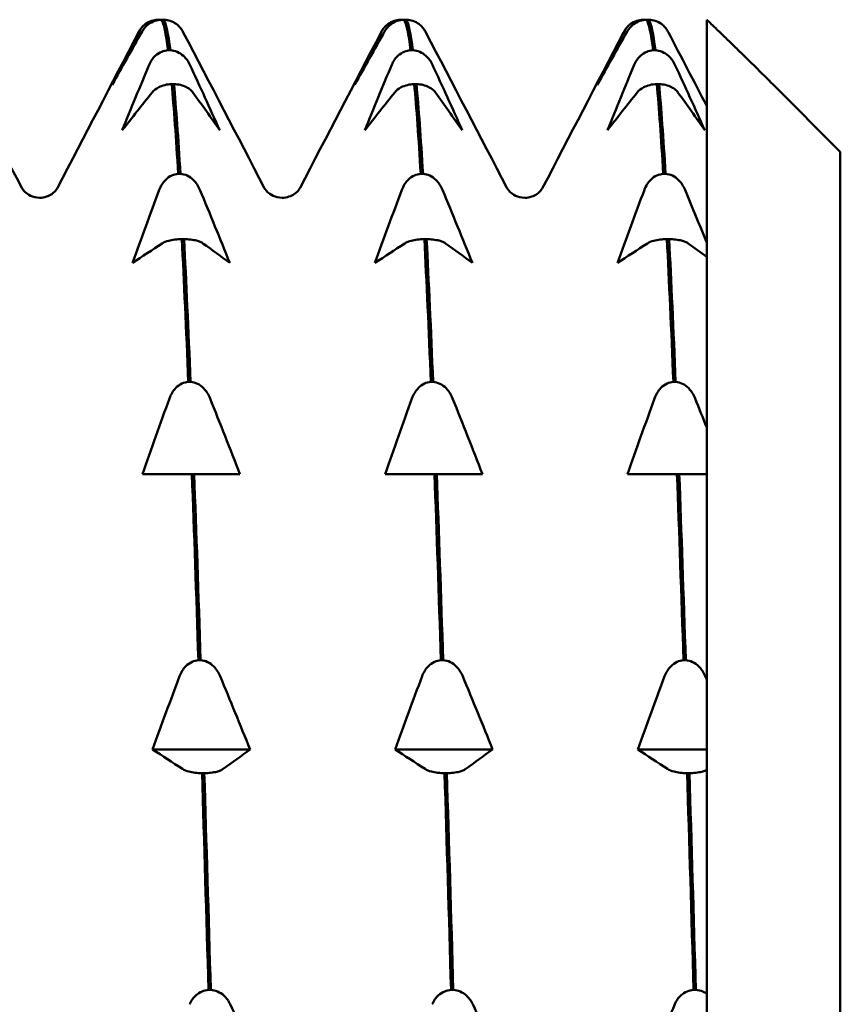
# Model space of a CAD drawing. Header units: millimetres. Extents: x 37 to 189, y 87 to 240.
# Tile 23 of 25: x 92.13 to 98.28, y 204.07 to 211.44. Entities that reach past the tile are written whole.
import ezdxf

# ---------------------------------------------------------------- set-up
doc = ezdxf.new("R2010")
doc.units = ezdxf.units.MM
doc.layers.add('Видимый контур (ГОСТ)', color=7, linetype='Continuous', lineweight=50)

msp = doc.modelspace()

# ---------------------------------------------------------------- linework, layer by layer
at = {"layer": 'Видимый контур (ГОСТ)'}
for p, q in [((93.1697, 211.4385), (93.1866, 211.4385)), ((93.2137, 211.4385), (93.1967, 211.4385)), ((94.9858, 211.4385), (95.0027, 211.4385)), ((95.0298, 211.4385), (95.0128, 211.4385)), ((96.8019, 211.4385), (96.8188, 211.4385)), ((96.8459, 211.4385), (96.8289, 211.4385)), ((97.2787, 211.4385), (97.2787, 190.5499)), ((93.2453, 211.2092), (93.2623, 211.2092)), ((95.0614, 211.2092), (95.0784, 211.2092)), ((96.8775, 211.2092), (96.8945, 211.2092)), ((93.2893, 210.9563), (93.2724, 210.9563)), ((95.1054, 210.9563), (95.0885, 210.9563)), ((96.9215, 210.9563), (96.9046, 210.9563)), ((98.2787, 210.4499), (97.7787, 210.9499)), ((98.2787, 210.4499), (98.2787, 191.5499)), ((93.321, 210.2843), (93.338, 210.2843)), ((95.1371, 210.2843), (95.1541, 210.2843)), ((96.9532, 210.2843), (96.9702, 210.2843)), ((93.365, 209.7957), (93.348, 209.7957)), ((95.1811, 209.7957), (95.1641, 209.7957)), ((96.9972, 209.7957), (96.9802, 209.7957)), ((93.3967, 208.7266), (93.4136, 208.7266)), ((95.2128, 208.7266), (95.2297, 208.7266)), ((97.0289, 208.7266), (97.0458, 208.7266)), ((93.2778, 208.0356), (93.054, 208.0356)), ((93.4237, 208.0356), (93.2778, 208.0356)), ((93.4407, 208.0356), (93.4237, 208.0356)), ((93.582, 208.0356), (93.4407, 208.0356)), ((93.7834, 208.0356), (93.582, 208.0356)), ((95.0939, 208.0356), (94.8701, 208.0356)), ((95.2398, 208.0356), (95.0939, 208.0356)), ((95.2568, 208.0356), (95.2398, 208.0356)), ((95.3981, 208.0356), (95.2568, 208.0356)), ((95.5995, 208.0356), (95.3981, 208.0356)), ((96.91, 208.0356), (96.6862, 208.0356)), ((97.0559, 208.0356), (96.91, 208.0356)), ((97.0729, 208.0356), (97.0559, 208.0356)), ((97.2142, 208.0356), (97.0729, 208.0356)), ((97.2787, 208.0356), (97.2142, 208.0356)), ((93.4723, 206.6423), (93.4893, 206.6423)), ((95.2884, 206.6423), (95.3054, 206.6423)), ((97.1045, 206.6423), (97.1215, 206.6423)), ((93.8591, 205.9749), (93.1296, 205.9749)), ((95.6752, 205.9749), (94.9457, 205.9749)), ((97.2787, 205.9749), (96.7618, 205.9749)), ((93.5164, 205.7961), (93.4994, 205.7961)), ((95.3325, 205.7961), (95.3155, 205.7961)), ((97.1486, 205.7961), (97.1316, 205.7961)), ((93.548, 204.1735), (93.565, 204.1735)), ((95.3641, 204.1735), (95.3811, 204.1735)), ((97.1802, 204.1735), (97.1972, 204.1735))]:
    msp.add_line(p, q, dxfattribs=at)
for points, knots in [([(93.0284, 211.3506), (93.0338, 211.3612), (93.0407, 211.3715), (93.0567, 211.3902), (93.0658, 211.3987), (93.0894, 211.4159), (93.1047, 211.424), (93.137, 211.4347), (93.153, 211.4378), (93.1697, 211.4385)], [-0.01992, -0.01992, -0.01992, -0.01992, -0.0151496, -0.0151496, -0.01067581, -0.01067581, -0.00499702, -0.00499702, 0, 0, 0, 0]), ([(93.1967, 211.4385), (93.1788, 211.4377), (93.1615, 211.4343), (93.1281, 211.4227), (93.1126, 211.4143), (93.0792, 211.3901), (93.0627, 211.3717), (93.0507, 211.3506)], [-0.02228821, -0.02228821, -0.02228821, -0.02228821, -0.01619449, -0.01619449, -0.00966289, -0.00966289, 0, 0, 0, 0]), ([(93.3445, 211.3681), (93.3414, 211.3725), (93.338, 211.3769), (93.3266, 211.3902), (93.3175, 211.3987), (93.2939, 211.4159), (93.2786, 211.424), (93.2464, 211.4347), (93.2303, 211.4378), (93.2137, 211.4385)], [-0.0172479, -0.0172479, -0.0172479, -0.0172479, -0.0151496, -0.0151496, -0.01067581, -0.01067581, -0.00499702, -0.00499702, 0, 0, 0, 0]), ([(94.8445, 211.3506), (94.8499, 211.3612), (94.8568, 211.3715), (94.8728, 211.3902), (94.8819, 211.3987), (94.9055, 211.4159), (94.9208, 211.424), (94.9531, 211.4347), (94.9691, 211.4378), (94.9858, 211.4385)], [-0.01992, -0.01992, -0.01992, -0.01992, -0.0151496, -0.0151496, -0.01067581, -0.01067581, -0.00499702, -0.00499702, 0, 0, 0, 0]), ([(95.0128, 211.4385), (94.9949, 211.4377), (94.9776, 211.4343), (94.9442, 211.4227), (94.9287, 211.4143), (94.8953, 211.3901), (94.8788, 211.3717), (94.8668, 211.3506)], [-0.02228821, -0.02228821, -0.02228821, -0.02228821, -0.01619449, -0.01619449, -0.00966289, -0.00966289, 0, 0, 0, 0]), ([(95.1606, 211.3681), (95.1575, 211.3725), (95.1541, 211.3769), (95.1427, 211.3902), (95.1336, 211.3987), (95.11, 211.4159), (95.0947, 211.424), (95.0625, 211.4347), (95.0464, 211.4378), (95.0298, 211.4385)], [-0.0172479, -0.0172479, -0.0172479, -0.0172479, -0.0151496, -0.0151496, -0.01067581, -0.01067581, -0.00499702, -0.00499702, 0, 0, 0, 0]), ([(96.6606, 211.3506), (96.666, 211.3612), (96.6729, 211.3715), (96.6889, 211.3902), (96.698, 211.3987), (96.7216, 211.4159), (96.7369, 211.424), (96.7692, 211.4347), (96.7852, 211.4378), (96.8019, 211.4385)], [-0.01992, -0.01992, -0.01992, -0.01992, -0.0151496, -0.0151496, -0.01067581, -0.01067581, -0.00499702, -0.00499702, 0, 0, 0, 0]), ([(96.8289, 211.4385), (96.811, 211.4377), (96.7937, 211.4343), (96.7603, 211.4227), (96.7448, 211.4143), (96.7114, 211.3901), (96.6949, 211.3717), (96.6829, 211.3506)], [-0.02228821, -0.02228821, -0.02228821, -0.02228821, -0.01619449, -0.01619449, -0.00966289, -0.00966289, 0, 0, 0, 0]), ([(96.9767, 211.3681), (96.9736, 211.3725), (96.9702, 211.3769), (96.9588, 211.3902), (96.9497, 211.3987), (96.9261, 211.4159), (96.9108, 211.424), (96.8786, 211.4347), (96.8625, 211.4378), (96.8459, 211.4385)], [-0.0172479, -0.0172479, -0.0172479, -0.0172479, -0.0151496, -0.0151496, -0.01067581, -0.01067581, -0.00499702, -0.00499702, 0, 0, 0, 0]), ([(93.1041, 211.1016), (93.1095, 211.1146), (93.1163, 211.1272), (93.1324, 211.1501), (93.1415, 211.1605), (93.1651, 211.1816), (93.1804, 211.1915), (93.2126, 211.2047), (93.2287, 211.2084), (93.2453, 211.2092)], [-0.01992, -0.01992, -0.01992, -0.01992, -0.0151496, -0.0151496, -0.01067581, -0.01067581, -0.00499702, -0.00499702, 0, 0, 0, 0]), ([(93.2623, 211.2092), (93.2802, 211.2083), (93.2975, 211.2041), (93.3309, 211.1899), (93.3464, 211.1797), (93.3798, 211.15), (93.3963, 211.1275), (93.4082, 211.1016)], [-0.02228821, -0.02228821, -0.02228821, -0.02228821, -0.01619448, -0.01619448, -0.00966289, -0.00966289, 0, 0, 0, 0]), ([(94.9202, 211.1016), (94.9256, 211.1146), (94.9324, 211.1272), (94.9485, 211.1501), (94.9576, 211.1605), (94.9812, 211.1816), (94.9965, 211.1915), (95.0287, 211.2047), (95.0448, 211.2084), (95.0614, 211.2092)], [-0.01992, -0.01992, -0.01992, -0.01992, -0.0151496, -0.0151496, -0.01067581, -0.01067581, -0.00499702, -0.00499702, 0, 0, 0, 0]), ([(95.0784, 211.2092), (95.0963, 211.2083), (95.1136, 211.2041), (95.147, 211.1899), (95.1625, 211.1797), (95.1959, 211.15), (95.2124, 211.1275), (95.2243, 211.1016)], [-0.02228821, -0.02228821, -0.02228821, -0.02228821, -0.01619448, -0.01619448, -0.00966289, -0.00966289, 0, 0, 0, 0]), ([(96.7363, 211.1016), (96.7417, 211.1146), (96.7485, 211.1272), (96.7646, 211.1501), (96.7737, 211.1605), (96.7973, 211.1816), (96.8126, 211.1915), (96.8448, 211.2047), (96.8609, 211.2084), (96.8775, 211.2092)], [-0.01992, -0.01992, -0.01992, -0.01992, -0.0151496, -0.0151496, -0.01067579, -0.01067579, -0.00499702, -0.00499702, 0, 0, 0, 0]), ([(96.8945, 211.2092), (96.9124, 211.2083), (96.9297, 211.2041), (96.9631, 211.1899), (96.9786, 211.1797), (97.012, 211.15), (97.0285, 211.1275), (97.0404, 211.1016)], [-0.0222882, -0.0222882, -0.0222882, -0.0222882, -0.01619443, -0.01619443, -0.00966286, -0.00966286, 0, 0, 0, 0]), ([(93.2724, 210.9563), (93.2545, 210.9558), (93.2372, 210.9534), (93.2038, 210.9452), (93.1883, 210.9393), (93.1549, 210.9221), (93.1384, 210.9091), (93.1264, 210.8942)], [-0.02228821, -0.02228821, -0.02228821, -0.02228821, -0.01619448, -0.01619448, -0.00966289, -0.00966289, 0, 0, 0, 0]), ([(93.4306, 210.8942), (93.4252, 210.9017), (93.4183, 210.909), (93.4023, 210.9222), (93.3932, 210.9282), (93.3696, 210.9404), (93.3543, 210.9461), (93.322, 210.9537), (93.306, 210.9558), (93.2893, 210.9563)], [-0.01992, -0.01992, -0.01992, -0.01992, -0.0151496, -0.0151496, -0.01067581, -0.01067581, -0.00499702, -0.00499702, 0, 0, 0, 0]), ([(95.0885, 210.9563), (95.0706, 210.9558), (95.0533, 210.9534), (95.0199, 210.9452), (95.0044, 210.9393), (94.971, 210.9221), (94.9545, 210.9091), (94.9425, 210.8942)], [-0.02228821, -0.02228821, -0.02228821, -0.02228821, -0.01619448, -0.01619448, -0.00966289, -0.00966289, 0, 0, 0, 0]), ([(95.2467, 210.8942), (95.2413, 210.9017), (95.2344, 210.909), (95.2184, 210.9222), (95.2093, 210.9282), (95.1857, 210.9404), (95.1704, 210.9461), (95.1381, 210.9537), (95.1221, 210.9558), (95.1054, 210.9563)], [-0.01992, -0.01992, -0.01992, -0.01992, -0.0151496, -0.0151496, -0.01067581, -0.01067581, -0.00499702, -0.00499702, 0, 0, 0, 0]), ([(96.9046, 210.9563), (96.8867, 210.9558), (96.8694, 210.9534), (96.836, 210.9452), (96.8205, 210.9393), (96.7871, 210.9221), (96.7706, 210.9091), (96.7586, 210.8942)], [-0.0222882, -0.0222882, -0.0222882, -0.0222882, -0.01619445, -0.01619445, -0.00966287, -0.00966287, 0, 0, 0, 0]), ([(97.0628, 210.8942), (97.0574, 210.9017), (97.0505, 210.909), (97.0345, 210.9222), (97.0254, 210.9282), (97.0018, 210.9404), (96.9865, 210.9461), (96.9542, 210.9537), (96.9382, 210.9558), (96.9215, 210.9563)], [-0.01992, -0.01992, -0.01992, -0.01992, -0.0151496, -0.0151496, -0.01067577, -0.01067577, -0.00499701, -0.00499701, 0, 0, 0, 0]), ([(93.1797, 210.1642), (93.1852, 210.1787), (93.192, 210.1928), (93.2081, 210.2183), (93.2171, 210.2299), (93.2408, 210.2534), (93.2561, 210.2645), (93.2883, 210.2792), (93.3044, 210.2833), (93.321, 210.2843)], [-0.01992, -0.01992, -0.01992, -0.01992, -0.0151496, -0.0151496, -0.01067581, -0.01067581, -0.00499702, -0.00499702, 0, 0, 0, 0]), ([(93.338, 210.2843), (93.3559, 210.2832), (93.3732, 210.2785), (93.4066, 210.2627), (93.4221, 210.2513), (93.4554, 210.2182), (93.4719, 210.1931), (93.4839, 210.1642)], [-0.02228821, -0.02228821, -0.02228821, -0.02228821, -0.01619448, -0.01619448, -0.00966289, -0.00966289, 0, 0, 0, 0]), ([(94.9958, 210.1642), (95.0013, 210.1787), (95.0081, 210.1928), (95.0242, 210.2183), (95.0332, 210.2299), (95.0569, 210.2534), (95.0722, 210.2645), (95.1044, 210.2792), (95.1205, 210.2833), (95.1371, 210.2843)], [-0.01992, -0.01992, -0.01992, -0.01992, -0.0151496, -0.0151496, -0.01067581, -0.01067581, -0.00499702, -0.00499702, 0, 0, 0, 0]), ([(95.1541, 210.2843), (95.172, 210.2832), (95.1893, 210.2785), (95.2227, 210.2627), (95.2382, 210.2513), (95.2715, 210.2182), (95.288, 210.1931), (95.3, 210.1642)], [-0.02228821, -0.02228821, -0.02228821, -0.02228821, -0.01619448, -0.01619448, -0.00966289, -0.00966289, 0, 0, 0, 0]), ([(96.8119, 210.1642), (96.8174, 210.1787), (96.8242, 210.1928), (96.8403, 210.2183), (96.8493, 210.2299), (96.873, 210.2534), (96.8883, 210.2645), (96.9205, 210.2792), (96.9366, 210.2833), (96.9532, 210.2843)], [-0.01992, -0.01992, -0.01992, -0.01992, -0.0151496, -0.0151496, -0.01067579, -0.01067579, -0.00499702, -0.00499702, 0, 0, 0, 0]), ([(96.9702, 210.2843), (96.9881, 210.2832), (97.0054, 210.2785), (97.0388, 210.2627), (97.0543, 210.2513), (97.0876, 210.2182), (97.1041, 210.1931), (97.1161, 210.1642)], [-0.0222882, -0.0222882, -0.0222882, -0.0222882, -0.01619443, -0.01619443, -0.00966286, -0.00966286, 0, 0, 0, 0]), ([(92.1499, 210.1799), (92.1524, 210.175), (92.1572, 210.1645), (92.1838, 210.1391), (92.197, 210.1287), (92.2341, 210.1112), (92.2587, 210.1049), (92.2836, 210.1049)], [0, 0, 0, 0, 0.02814735, 0.02814735, 0.04292595, 0.04292595, 0.05825305, 0.05825305, 0.05825305, 0.05825305]), ([(92.2836, 210.1049), (92.3193, 210.1049), (92.3533, 210.1185), (92.3916, 210.1449), (92.4015, 210.1565), (92.4132, 210.172), (92.4158, 210.1769), (92.4174, 210.1799)], [0, 0, 0, 0, 0.0219886, 0.0219886, 0.04094287, 0.04094287, 0.05822789, 0.05822789, 0.05822789, 0.05822789]), ([(93.966, 210.1799), (93.9685, 210.175), (93.9733, 210.1645), (93.9999, 210.1391), (94.0131, 210.1287), (94.0502, 210.1112), (94.0748, 210.1049), (94.0997, 210.1049)], [0, 0, 0, 0, 0.02814735, 0.02814735, 0.04292595, 0.04292595, 0.05825305, 0.05825305, 0.05825305, 0.05825305]), ([(94.0997, 210.1049), (94.1354, 210.1049), (94.1694, 210.1185), (94.2077, 210.1449), (94.2176, 210.1565), (94.2293, 210.172), (94.2319, 210.1769), (94.2335, 210.1799)], [0, 0, 0, 0, 0.0219886, 0.0219886, 0.04094287, 0.04094287, 0.05822789, 0.05822789, 0.05822789, 0.05822789]), ([(95.7821, 210.1799), (95.7846, 210.175), (95.7894, 210.1645), (95.816, 210.1391), (95.8292, 210.1287), (95.8663, 210.1112), (95.8909, 210.1049), (95.9158, 210.1049)], [0, 0, 0, 0, 0.02814735, 0.02814735, 0.04292595, 0.04292595, 0.05825305, 0.05825305, 0.05825305, 0.05825305]), ([(95.9158, 210.1049), (95.9515, 210.1049), (95.9855, 210.1185), (96.0238, 210.1449), (96.0337, 210.1565), (96.0454, 210.172), (96.048, 210.1769), (96.0496, 210.1799)], [0, 0, 0, 0, 0.0219886, 0.0219886, 0.04094287, 0.04094287, 0.05822789, 0.05822789, 0.05822789, 0.05822789]), ([(93.348, 209.7957), (93.3301, 209.7954), (93.3128, 209.7942), (93.2794, 209.7899), (93.2639, 209.7869), (93.2306, 209.778), (93.2141, 209.7713), (93.2021, 209.7635)], [-0.02228821, -0.02228821, -0.02228821, -0.02228821, -0.01619448, -0.01619448, -0.00966289, -0.00966289, 0, 0, 0, 0]), ([(93.5063, 209.7635), (93.5008, 209.7674), (93.494, 209.7712), (93.4779, 209.778), (93.4689, 209.7811), (93.4452, 209.7874), (93.4299, 209.7904), (93.3977, 209.7943), (93.3816, 209.7954), (93.365, 209.7957)], [-0.01992, -0.01992, -0.01992, -0.01992, -0.0151496, -0.0151496, -0.01067581, -0.01067581, -0.00499702, -0.00499702, 0, 0, 0, 0]), ([(95.1641, 209.7957), (95.1462, 209.7954), (95.1289, 209.7942), (95.0955, 209.7899), (95.08, 209.7869), (95.0467, 209.778), (95.0302, 209.7713), (95.0182, 209.7635)], [-0.02228821, -0.02228821, -0.02228821, -0.02228821, -0.01619448, -0.01619448, -0.00966289, -0.00966289, 0, 0, 0, 0]), ([(95.3224, 209.7635), (95.3169, 209.7674), (95.3101, 209.7712), (95.294, 209.778), (95.285, 209.7811), (95.2613, 209.7874), (95.246, 209.7904), (95.2138, 209.7943), (95.1977, 209.7954), (95.1811, 209.7957)], [-0.01992, -0.01992, -0.01992, -0.01992, -0.0151496, -0.0151496, -0.01067581, -0.01067581, -0.00499702, -0.00499702, 0, 0, 0, 0]), ([(96.9802, 209.7957), (96.9623, 209.7954), (96.945, 209.7942), (96.9116, 209.7899), (96.8961, 209.7869), (96.8628, 209.778), (96.8463, 209.7713), (96.8343, 209.7635)], [-0.0222882, -0.0222882, -0.0222882, -0.0222882, -0.01619445, -0.01619445, -0.00966287, -0.00966287, 0, 0, 0, 0]), ([(97.1385, 209.7635), (97.133, 209.7674), (97.1262, 209.7712), (97.1101, 209.778), (97.1011, 209.7811), (97.0774, 209.7874), (97.0621, 209.7904), (97.0299, 209.7943), (97.0138, 209.7954), (96.9972, 209.7957)], [-0.01992, -0.01992, -0.01992, -0.01992, -0.0151496, -0.0151496, -0.01067577, -0.01067577, -0.00499701, -0.00499701, 0, 0, 0, 0]), ([(93.2554, 208.6023), (93.2608, 208.6173), (93.2677, 208.6318), (93.2837, 208.6583), (93.2928, 208.6703), (93.3165, 208.6947), (93.3317, 208.7061), (93.364, 208.7213), (93.38, 208.7256), (93.3967, 208.7266)], [-0.01992, -0.01992, -0.01992, -0.01992, -0.0151496, -0.0151496, -0.01067581, -0.01067581, -0.00499702, -0.00499702, 0, 0, 0, 0]), ([(93.4136, 208.7266), (93.4316, 208.7255), (93.4488, 208.7206), (93.4823, 208.7042), (93.4977, 208.6924), (93.5311, 208.6581), (93.5476, 208.6321), (93.5596, 208.6023)], [-0.02228821, -0.02228821, -0.02228821, -0.02228821, -0.01619448, -0.01619448, -0.00966289, -0.00966289, 0, 0, 0, 0]), ([(95.0715, 208.6023), (95.0769, 208.6173), (95.0838, 208.6318), (95.0998, 208.6583), (95.1089, 208.6703), (95.1326, 208.6947), (95.1478, 208.7061), (95.1801, 208.7213), (95.1961, 208.7256), (95.2128, 208.7266)], [-0.01992, -0.01992, -0.01992, -0.01992, -0.0151496, -0.0151496, -0.01067581, -0.01067581, -0.00499702, -0.00499702, 0, 0, 0, 0]), ([(95.2297, 208.7266), (95.2477, 208.7255), (95.2649, 208.7206), (95.2984, 208.7042), (95.3138, 208.6924), (95.3472, 208.6581), (95.3637, 208.6321), (95.3757, 208.6023)], [-0.02228821, -0.02228821, -0.02228821, -0.02228821, -0.01619448, -0.01619448, -0.00966289, -0.00966289, 0, 0, 0, 0]), ([(96.8876, 208.6023), (96.893, 208.6173), (96.8999, 208.6318), (96.9159, 208.6583), (96.925, 208.6703), (96.9487, 208.6947), (96.9639, 208.7061), (96.9962, 208.7213), (97.0122, 208.7256), (97.0289, 208.7266)], [-0.01992, -0.01992, -0.01992, -0.01992, -0.0151496, -0.0151496, -0.01067579, -0.01067579, -0.00499702, -0.00499702, 0, 0, 0, 0]), ([(97.0458, 208.7266), (97.0638, 208.7255), (97.081, 208.7206), (97.1145, 208.7042), (97.1299, 208.6924), (97.1633, 208.6581), (97.1798, 208.6321), (97.1918, 208.6023)], [-0.0222882, -0.0222882, -0.0222882, -0.0222882, -0.01619443, -0.01619443, -0.00966286, -0.00966286, 0, 0, 0, 0]), ([(93.3311, 206.5222), (93.3365, 206.5367), (93.3433, 206.5508), (93.3594, 206.5763), (93.3685, 206.588), (93.3921, 206.6115), (93.4074, 206.6225), (93.4396, 206.6372), (93.4557, 206.6413), (93.4723, 206.6423)], [-0.01992, -0.01992, -0.01992, -0.01992, -0.0151496, -0.0151496, -0.01067581, -0.01067581, -0.00499702, -0.00499702, 0, 0, 0, 0]), ([(93.4893, 206.6423), (93.5072, 206.6413), (93.5245, 206.6366), (93.5579, 206.6207), (93.5734, 206.6093), (93.6068, 206.5762), (93.6233, 206.5511), (93.6353, 206.5222)], [-0.02228821, -0.02228821, -0.02228821, -0.02228821, -0.01619448, -0.01619448, -0.00966289, -0.00966289, 0, 0, 0, 0]), ([(95.1472, 206.5222), (95.1526, 206.5367), (95.1594, 206.5508), (95.1755, 206.5763), (95.1846, 206.588), (95.2082, 206.6115), (95.2235, 206.6225), (95.2557, 206.6372), (95.2718, 206.6413), (95.2884, 206.6423)], [-0.01992, -0.01992, -0.01992, -0.01992, -0.0151496, -0.0151496, -0.01067581, -0.01067581, -0.00499702, -0.00499702, 0, 0, 0, 0]), ([(95.3054, 206.6423), (95.3233, 206.6413), (95.3406, 206.6366), (95.374, 206.6207), (95.3895, 206.6093), (95.4229, 206.5762), (95.4394, 206.5511), (95.4514, 206.5222)], [-0.02228821, -0.02228821, -0.02228821, -0.02228821, -0.01619448, -0.01619448, -0.00966289, -0.00966289, 0, 0, 0, 0]), ([(96.9633, 206.5222), (96.9687, 206.5367), (96.9755, 206.5508), (96.9916, 206.5763), (97.0007, 206.588), (97.0243, 206.6115), (97.0396, 206.6225), (97.0718, 206.6372), (97.0879, 206.6413), (97.1045, 206.6423)], [-0.01992, -0.01992, -0.01992, -0.01992, -0.0151496, -0.0151496, -0.01067579, -0.01067579, -0.00499702, -0.00499702, 0, 0, 0, 0]), ([(97.1215, 206.6423), (97.1394, 206.6413), (97.1567, 206.6366), (97.1901, 206.6207), (97.2056, 206.6093), (97.239, 206.5762), (97.2555, 206.5511), (97.2675, 206.5222)], [-0.0222882, -0.0222882, -0.0222882, -0.0222882, -0.01619443, -0.01619443, -0.00966286, -0.00966286, 0, 0, 0, 0]), ([(93.4994, 205.7961), (93.4815, 205.7964), (93.4642, 205.7976), (93.4308, 205.8019), (93.4153, 205.8049), (93.3819, 205.8138), (93.3654, 205.8205), (93.3534, 205.8283)], [-0.02228821, -0.02228821, -0.02228821, -0.02228821, -0.01619448, -0.01619448, -0.00966289, -0.00966289, 0, 0, 0, 0]), ([(93.6576, 205.8283), (93.6522, 205.8244), (93.6453, 205.8206), (93.6293, 205.8138), (93.6202, 205.8106), (93.5966, 205.8043), (93.5813, 205.8014), (93.5491, 205.7974), (93.533, 205.7963), (93.5164, 205.7961)], [-0.01992, -0.01992, -0.01992, -0.01992, -0.0151496, -0.0151496, -0.01067581, -0.01067581, -0.00499702, -0.00499702, 0, 0, 0, 0]), ([(95.3155, 205.7961), (95.2976, 205.7964), (95.2803, 205.7976), (95.2469, 205.8019), (95.2314, 205.8049), (95.198, 205.8138), (95.1815, 205.8205), (95.1695, 205.8283)], [-0.02228821, -0.02228821, -0.02228821, -0.02228821, -0.01619448, -0.01619448, -0.00966289, -0.00966289, 0, 0, 0, 0]), ([(95.4737, 205.8283), (95.4683, 205.8244), (95.4614, 205.8206), (95.4454, 205.8138), (95.4363, 205.8106), (95.4127, 205.8043), (95.3974, 205.8014), (95.3652, 205.7974), (95.3491, 205.7963), (95.3325, 205.7961)], [-0.01992, -0.01992, -0.01992, -0.01992, -0.0151496, -0.0151496, -0.01067581, -0.01067581, -0.00499702, -0.00499702, 0, 0, 0, 0]), ([(97.1316, 205.7961), (97.1137, 205.7964), (97.0964, 205.7976), (97.063, 205.8019), (97.0475, 205.8049), (97.0141, 205.8138), (96.9976, 205.8205), (96.9856, 205.8283)], [-0.0222882, -0.0222882, -0.0222882, -0.0222882, -0.01619445, -0.01619445, -0.00966287, -0.00966287, 0, 0, 0, 0]), ([(97.2787, 205.8215), (97.2758, 205.82), (97.2726, 205.8185), (97.2615, 205.8138), (97.2524, 205.8106), (97.2288, 205.8043), (97.2135, 205.8014), (97.1813, 205.7974), (97.1652, 205.7963), (97.1486, 205.7961)], [-0.01709888, -0.01709888, -0.01709888, -0.01709888, -0.0151496, -0.0151496, -0.01067577, -0.01067577, -0.00499701, -0.00499701, 0, 0, 0, 0]), ([(93.4067, 204.0659), (93.4122, 204.0789), (93.419, 204.0915), (93.4351, 204.1144), (93.4442, 204.1248), (93.4678, 204.1459), (93.4831, 204.1558), (93.5153, 204.169), (93.5314, 204.1727), (93.548, 204.1735)], [-0.01992, -0.01992, -0.01992, -0.01992, -0.0151496, -0.0151496, -0.01067581, -0.01067581, -0.00499702, -0.00499702, 0, 0, 0, 0]), ([(93.565, 204.1735), (93.5829, 204.1726), (93.6002, 204.1684), (93.6336, 204.1542), (93.6491, 204.144), (93.6825, 204.1143), (93.6989, 204.0918), (93.7109, 204.0659)], [-0.02228821, -0.02228821, -0.02228821, -0.02228821, -0.01619448, -0.01619448, -0.00966289, -0.00966289, 0, 0, 0, 0]), ([(95.2228, 204.0659), (95.2283, 204.0789), (95.2351, 204.0915), (95.2512, 204.1144), (95.2603, 204.1248), (95.2839, 204.1459), (95.2992, 204.1558), (95.3314, 204.169), (95.3475, 204.1727), (95.3641, 204.1735)], [-0.01992, -0.01992, -0.01992, -0.01992, -0.0151496, -0.0151496, -0.01067581, -0.01067581, -0.00499702, -0.00499702, 0, 0, 0, 0]), ([(95.3811, 204.1735), (95.399, 204.1726), (95.4163, 204.1684), (95.4497, 204.1542), (95.4652, 204.144), (95.4986, 204.1143), (95.515, 204.0918), (95.527, 204.0659)], [-0.02228821, -0.02228821, -0.02228821, -0.02228821, -0.01619448, -0.01619448, -0.00966289, -0.00966289, 0, 0, 0, 0]), ([(97.0389, 204.0659), (97.0444, 204.0789), (97.0512, 204.0915), (97.0673, 204.1144), (97.0764, 204.1248), (97.1, 204.1459), (97.1153, 204.1558), (97.1475, 204.169), (97.1636, 204.1727), (97.1802, 204.1735)], [-0.01992, -0.01992, -0.01992, -0.01992, -0.0151496, -0.0151496, -0.01067579, -0.01067579, -0.00499702, -0.00499702, 0, 0, 0, 0]), ([(97.1972, 204.1735), (97.2151, 204.1726), (97.2324, 204.1684), (97.2593, 204.1569), (97.2694, 204.1513), (97.2787, 204.1447)], [-0.0222882, -0.0222882, -0.0222882, -0.0222882, -0.01619443, -0.01619443, -0.01212133, -0.01212133, -0.01212133, -0.01212133])]:
    msp.add_open_spline(points, degree=3, knots=knots, dxfattribs=at)
for points in [[(93.1866, 211.4385), (93.1883, 211.4384), (93.19, 211.4383), (93.1917, 211.4382)], [(93.1967, 211.4385), (93.2129, 211.4111), (93.2291, 211.3343), (93.2453, 211.2092)], [(93.2623, 211.2092), (93.2461, 211.3343), (93.2299, 211.4111), (93.2137, 211.4385)], [(95.0027, 211.4385), (95.0044, 211.4384), (95.0061, 211.4383), (95.0078, 211.4382)], [(95.0128, 211.4385), (95.029, 211.4111), (95.0452, 211.3343), (95.0614, 211.2092)], [(95.0784, 211.2092), (95.0622, 211.3343), (95.046, 211.4111), (95.0298, 211.4385)], [(96.8188, 211.4385), (96.8205, 211.4384), (96.8222, 211.4383), (96.8239, 211.4382)], [(96.8289, 211.4385), (96.8451, 211.4111), (96.8613, 211.3343), (96.8775, 211.2092)], [(96.8945, 211.2092), (96.8783, 211.3343), (96.8621, 211.4111), (96.8459, 211.4385)], [(91.5431, 211.3435), (91.7453, 210.9556), (91.9476, 210.5677), (92.1499, 210.1799)], [(92.4174, 210.1799), (92.6196, 210.5677), (92.8219, 210.9556), (93.0241, 211.3435)], [(93.0507, 211.3506), (92.9753, 211.2175), (92.9006, 211.0839), (92.827, 210.9499)], [(92.827, 210.9499), (92.8928, 211.0839), (92.9601, 211.2176), (93.0284, 211.3506)], [(93.0241, 211.3435), (93.028, 211.351), (93.0327, 211.3591), (93.0389, 211.3681)], [(93.3445, 211.3681), (93.3506, 211.3591), (93.3553, 211.351), (93.3592, 211.3435)], [(93.3592, 211.3435), (93.5614, 210.9556), (93.7637, 210.5677), (93.966, 210.1799)], [(94.2335, 210.1799), (94.4357, 210.5677), (94.638, 210.9556), (94.8402, 211.3435)], [(94.8668, 211.3506), (94.7914, 211.2175), (94.7167, 211.0839), (94.6431, 210.9499)], [(94.6431, 210.9499), (94.7089, 211.0839), (94.7762, 211.2176), (94.8445, 211.3506)], [(94.8402, 211.3435), (94.8441, 211.351), (94.8488, 211.3591), (94.855, 211.3681)], [(95.1606, 211.3681), (95.1667, 211.3591), (95.1714, 211.351), (95.1753, 211.3435)], [(95.1753, 211.3435), (95.3775, 210.9556), (95.5798, 210.5677), (95.7821, 210.1799)], [(96.0496, 210.1799), (96.2518, 210.5677), (96.4541, 210.9556), (96.6563, 211.3435)], [(96.6829, 211.3506), (96.6075, 211.2175), (96.5328, 211.0839), (96.4592, 210.9499)], [(96.4592, 210.9499), (96.525, 211.0839), (96.5923, 211.2176), (96.6606, 211.3506)], [(96.6563, 211.3435), (96.6602, 211.351), (96.6649, 211.3591), (96.6711, 211.3681)], [(96.9767, 211.3681), (96.9828, 211.3591), (96.9875, 211.351), (96.9914, 211.3435)], [(96.9914, 211.3435), (97.0872, 211.1598), (97.1829, 210.9762), (97.2787, 210.7925)], [(92.9026, 210.6109), (92.9685, 210.775), (93.0358, 210.9387), (93.1041, 211.1016)], [(93.4082, 211.1016), (93.4837, 210.9387), (93.5584, 210.775), (93.632, 210.6109)], [(94.7187, 210.6109), (94.7846, 210.775), (94.8519, 210.9387), (94.9202, 211.1016)], [(95.2243, 211.1016), (95.2998, 210.9387), (95.3745, 210.775), (95.4481, 210.6109)], [(96.5348, 210.6109), (96.6007, 210.775), (96.668, 210.9387), (96.7363, 211.1016)], [(97.0404, 211.1016), (97.1159, 210.9387), (97.1906, 210.775), (97.2642, 210.6109)], [(93.2724, 210.9563), (93.2886, 210.7783), (93.3048, 210.5533), (93.321, 210.2843)], [(93.338, 210.2843), (93.3218, 210.5533), (93.3056, 210.7783), (93.2893, 210.9563)], [(95.0885, 210.9563), (95.1047, 210.7783), (95.1209, 210.5533), (95.1371, 210.2843)], [(95.1541, 210.2843), (95.1379, 210.5533), (95.1217, 210.7783), (95.1054, 210.9563)], [(96.9046, 210.9563), (96.9208, 210.7783), (96.937, 210.5533), (96.9532, 210.2843)], [(96.9702, 210.2843), (96.954, 210.5533), (96.9378, 210.7783), (96.9215, 210.9563)], [(93.1264, 210.8942), (93.051, 210.8001), (92.9763, 210.7056), (92.9026, 210.6109)], [(93.632, 210.6109), (93.5662, 210.7056), (93.4989, 210.8001), (93.4306, 210.8942)], [(94.9425, 210.8942), (94.8671, 210.8001), (94.7924, 210.7056), (94.7187, 210.6109)], [(95.4481, 210.6109), (95.3823, 210.7056), (95.315, 210.8001), (95.2467, 210.8942)], [(96.7586, 210.8942), (96.6832, 210.8001), (96.6085, 210.7056), (96.5348, 210.6109)], [(97.2642, 210.6109), (97.1984, 210.7056), (97.1311, 210.8001), (97.0628, 210.8942)], [(92.9783, 209.6169), (93.0442, 209.7999), (93.1114, 209.9825), (93.1797, 210.1642)], [(93.4839, 210.1642), (93.5594, 209.9825), (93.6341, 209.7999), (93.7077, 209.6169)], [(94.7944, 209.6169), (94.8603, 209.7999), (94.9275, 209.9825), (94.9958, 210.1642)], [(95.3, 210.1642), (95.3755, 209.9825), (95.4502, 209.7999), (95.5238, 209.6169)], [(96.6105, 209.6169), (96.6764, 209.7999), (96.7436, 209.9825), (96.8119, 210.1642)], [(97.1161, 210.1642), (97.1707, 210.0326), (97.225, 209.9006), (97.2787, 209.7683)], [(93.2021, 209.7635), (93.1266, 209.7148), (93.0519, 209.6659), (92.9783, 209.6169)], [(93.348, 209.7957), (93.3642, 209.4792), (93.3805, 209.1212), (93.3967, 208.7266)], [(93.4136, 208.7266), (93.3974, 209.1212), (93.3812, 209.4792), (93.365, 209.7957)], [(93.7077, 209.6169), (93.6419, 209.6659), (93.5746, 209.7148), (93.5063, 209.7635)], [(95.0182, 209.7635), (94.9427, 209.7148), (94.868, 209.6659), (94.7944, 209.6169)], [(95.1641, 209.7957), (95.1803, 209.4792), (95.1966, 209.1212), (95.2128, 208.7266)], [(95.2297, 208.7266), (95.2135, 209.1212), (95.1973, 209.4792), (95.1811, 209.7957)], [(95.5238, 209.6169), (95.458, 209.6659), (95.3907, 209.7148), (95.3224, 209.7635)], [(96.8343, 209.7635), (96.7588, 209.7148), (96.6841, 209.6659), (96.6105, 209.6169)], [(96.9802, 209.7957), (96.9964, 209.4792), (97.0127, 209.1212), (97.0289, 208.7266)], [(97.0458, 208.7266), (97.0296, 209.1212), (97.0134, 209.4792), (96.9972, 209.7957)], [(97.2787, 209.6621), (97.2325, 209.696), (97.1858, 209.7298), (97.1385, 209.7635)], [(93.054, 208.0356), (93.1198, 208.2251), (93.1871, 208.4141), (93.2554, 208.6023)], [(93.5596, 208.6023), (93.635, 208.4141), (93.7098, 208.2251), (93.7834, 208.0356)], [(94.8701, 208.0356), (94.9359, 208.2251), (95.0032, 208.4141), (95.0715, 208.6023)], [(95.3757, 208.6023), (95.4511, 208.4141), (95.5259, 208.2251), (95.5995, 208.0356)], [(96.6862, 208.0356), (96.752, 208.2251), (96.8193, 208.4141), (96.8876, 208.6023)], [(97.1918, 208.6023), (97.2209, 208.5297), (97.2498, 208.4571), (97.2787, 208.3843)], [(93.4237, 208.0356), (93.4399, 207.6023), (93.4561, 207.1356), (93.4723, 206.6423)], [(93.4893, 206.6423), (93.4731, 207.1356), (93.4569, 207.6023), (93.4407, 208.0356)], [(95.2398, 208.0356), (95.256, 207.6023), (95.2722, 207.1356), (95.2884, 206.6423)], [(95.3054, 206.6423), (95.2892, 207.1356), (95.273, 207.6023), (95.2568, 208.0356)], [(97.0559, 208.0356), (97.0721, 207.6023), (97.0883, 207.1356), (97.1045, 206.6423)], [(97.1215, 206.6423), (97.1053, 207.1356), (97.0891, 207.6023), (97.0729, 208.0356)], [(93.1296, 205.9749), (93.1955, 206.158), (93.2628, 206.3406), (93.3311, 206.5222)], [(93.6353, 206.5222), (93.7107, 206.3406), (93.7854, 206.158), (93.8591, 205.9749)], [(94.9457, 205.9749), (95.0116, 206.158), (95.0789, 206.3406), (95.1472, 206.5222)], [(95.4514, 206.5222), (95.5268, 206.3406), (95.6015, 206.158), (95.6752, 205.9749)], [(96.7618, 205.9749), (96.8277, 206.158), (96.895, 206.3406), (96.9633, 206.5222)], [(97.2675, 206.5222), (97.2712, 206.5132), (97.275, 206.5042), (97.2787, 206.4952)], [(93.3534, 205.8283), (93.278, 205.8769), (93.2033, 205.9259), (93.1296, 205.9749)], [(93.8591, 205.9749), (93.7932, 205.9258), (93.7259, 205.8769), (93.6576, 205.8283)], [(95.1695, 205.8283), (95.0941, 205.8769), (95.0194, 205.9259), (94.9457, 205.9749)], [(95.6752, 205.9749), (95.6093, 205.9258), (95.542, 205.8769), (95.4737, 205.8283)], [(96.9856, 205.8283), (96.9102, 205.8769), (96.8355, 205.9259), (96.7618, 205.9749)], [(93.4994, 205.7961), (93.5156, 205.2754), (93.5318, 204.732), (93.548, 204.1735)], [(93.565, 204.1735), (93.5488, 204.732), (93.5326, 205.2754), (93.5164, 205.7961)], [(95.3155, 205.7961), (95.3317, 205.2754), (95.3479, 204.732), (95.3641, 204.1735)], [(95.3811, 204.1735), (95.3649, 204.732), (95.3487, 205.2754), (95.3325, 205.7961)], [(97.1316, 205.7961), (97.1478, 205.2754), (97.164, 204.732), (97.1802, 204.1735)], [(97.1972, 204.1735), (97.181, 204.732), (97.1648, 205.2754), (97.1486, 205.7961)], [(93.7109, 204.0659), (93.7863, 203.903), (93.8611, 203.7393), (93.9347, 203.5752)], [(95.527, 204.0659), (95.6024, 203.903), (95.6772, 203.7393), (95.7508, 203.5752)], [(96.8375, 203.5752), (96.9034, 203.7393), (96.9707, 203.903), (97.0389, 204.0659)]]:
    msp.add_open_spline(points, degree=3, dxfattribs=at)
msp.add_rational_spline([(97.7787, 210.9499), (97.5404, 211.1882), (97.2787, 211.4385)], [1.00127067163, 1.00120957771, 1], degree=2, dxfattribs=at)

doc.saveas('drawing.dxf')
